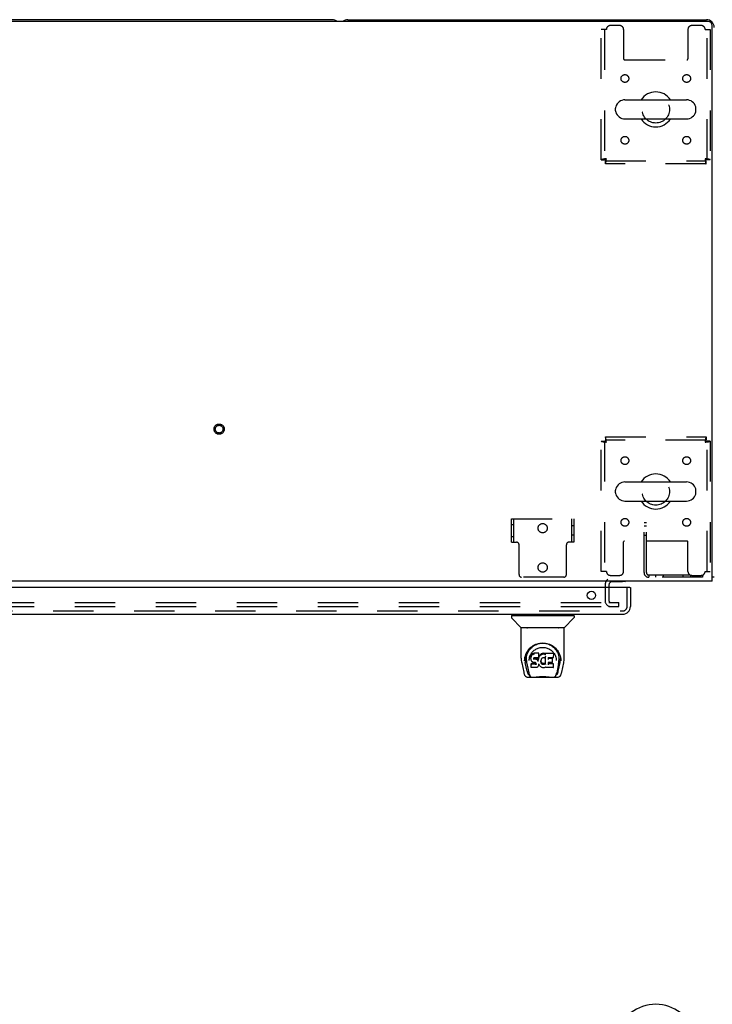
# Model space of a CAD drawing. Header units: inches. Extents: x 0 to 236, y 0 to 153.
# Tile 92 of 95: x 149 to 171, y 98 to 130. Entities that reach past the tile are written whole.
import ezdxf

# ---------------------------------------------------------------- set-up
doc = ezdxf.new("R2010")
doc.units = ezdxf.units.IN
doc.header["$LTSCALE"] = 12.986111
doc.header["$MEASUREMENT"] = 0
doc.linetypes.add('HIDDEN', pattern=[0.2, 0.1, -0.1])
doc.layers.get('0').update_dxf_attribs({"linetype": 'CONTINUOUS'})
doc.layers.add('DEFAULT_2', color=8, linetype='HIDDEN')
doc.layers.add('MAIN_DOOR_ASSEMBLY', color=7, linetype='CONTINUOUS')

msp = doc.modelspace()

# ---------------------------------------------------------------- linework, layer by layer
at = {"color": 7, "linetype": 'Continuous'}
for p, q in [((170.926, 129.473), (53.238, 129.473)), ((158.863, 129.535), (112.363, 129.535)), ((159.363, 129.535), (170.863, 129.535)), ((171.051, 111.535), (171.051, 129.348)), ((168.251, 126.966), (170.226, 126.966)), ((167.951, 126.617), (167.951, 126.704)), ((170.526, 126.617), (170.526, 126.704)), ((168.251, 126.354), (170.226, 126.354)), ((168.251, 114.716), (170.226, 114.716)), ((167.951, 114.367), (167.951, 114.454)), ((170.526, 114.367), (170.526, 114.454)), ((168.251, 114.104), (170.226, 114.104)), ((171.051, 111.535), (53.176, 111.535)), ((171.113, 111.66), (171.051, 111.66)), ((167.738, 111.41), (167.738, 111.331))]:
    msp.add_line(p, q, dxfattribs=at)
for centre, radius, start, end in [((158.863, 129.285), 0.25, 48.596, 90), ((159.363, 129.285), 0.25, 90, 131.404), ((170.863, 129.285), 0.25, 0, 90), ((170.926, 129.348), 0.125, 0, 90), ((169.238, 126.66), 0.562, 32.956, 147.044), ((168.251, 126.66), 0.306, 90, 164.3697), ((170.226, 126.66), 0.306, 15.6303, 90), ((168.095, 126.704), 0.144, 164.3697, 180), ((168.095, 126.617), 0.144, 180, 195.6303), ((168.251, 126.66), 0.306, 195.6303, 270), ((170.226, 126.66), 0.306, 270, 344.3697), ((170.382, 126.704), 0.144, 0, 15.6303), ((170.382, 126.617), 0.144, 344.3697, 360), ((169.238, 126.66), 0.562, 212.9567, 327.0433), ((169.238, 114.41), 0.562, 32.956, 147.044), ((168.251, 114.41), 0.306, 90, 164.3697), ((170.226, 114.41), 0.306, 15.6303, 90), ((168.095, 114.454), 0.144, 164.3697, 180), ((168.095, 114.367), 0.144, 180, 195.6303), ((168.251, 114.41), 0.306, 195.6303, 270), ((170.226, 114.41), 0.306, 270, 344.3697), ((170.382, 114.454), 0.144, 0, 15.6303), ((170.382, 114.367), 0.144, 344.3697, 360), ((169.238, 114.41), 0.562, 212.9567, 327.0433), ((167.863, 111.41), 0.125, 90, 180), ((169.238, 96.685), 1.288, 299.5053, 240.4947)]:
    msp.add_arc(centre, radius, start, end, dxfattribs=at)
at = {"layer": 'DEFAULT_2', "color": 8, "linetype": 'HIDDEN'}
for p, q in [((167.655, 129.223), (167.488, 129.223)), ((167.488, 125.044), (167.488, 129.223)), ((167.592, 129.223), (167.592, 125.044)), ((168.082, 129.348), (167.78, 129.348)), ((168.207, 129.223), (168.207, 128.278)), ((170.27, 129.223), (170.27, 128.278)), ((170.696, 129.348), (170.395, 129.348)), ((170.821, 129.223), (170.988, 129.223)), ((170.884, 125.044), (170.884, 129.223)), ((170.988, 129.223), (170.988, 125.044)), ((168.237, 128.248), (170.24, 128.248)), ((167.488, 125.044), (167.592, 125.044)), ((167.622, 125.014), (170.854, 125.014)), ((167.622, 124.91), (167.622, 125.014)), ((170.854, 124.91), (170.854, 125.014)), ((170.988, 125.044), (170.884, 125.044)), ((170.854, 124.91), (167.622, 124.91)), ((167.622, 116.16), (170.854, 116.16)), ((167.622, 116.16), (167.622, 116.056)), ((170.854, 116.16), (170.854, 116.056)), ((167.488, 116.026), (167.592, 116.026)), ((167.488, 111.848), (167.488, 116.026)), ((167.592, 116.026), (167.592, 111.848)), ((170.854, 116.056), (167.622, 116.056)), ((170.988, 116.026), (170.884, 116.026)), ((170.884, 111.848), (170.884, 116.026)), ((170.988, 116.026), (170.988, 111.848)), ((164.613, 113.535), (166.613, 113.535)), ((164.613, 112.785), (164.613, 113.535)), ((164.613, 113.348), (164.691, 113.348)), ((164.691, 112.785), (164.691, 113.535)), ((166.535, 113.535), (166.535, 112.785)), ((166.613, 113.535), (166.613, 112.785)), ((168.938, 113.41), (168.863, 113.41)), ((168.863, 111.81), (168.863, 113.41)), ((168.938, 111.81), (168.938, 113.41)), ((166.613, 113.308), (166.535, 113.308)), ((166.613, 113.012), (166.535, 113.012)), ((168.863, 113.308), (168.938, 113.308)), ((168.863, 113.012), (168.938, 113.012)), ((164.613, 112.973), (164.691, 112.973)), ((164.613, 112.785), (164.774, 112.785)), ((164.854, 111.745), (164.854, 112.705)), ((166.372, 111.745), (166.372, 112.705)), ((166.613, 112.785), (166.452, 112.785)), ((168.207, 111.848), (168.207, 112.793)), ((170.24, 112.823), (168.237, 112.823)), ((170.27, 111.848), (170.27, 112.793)), ((167.655, 111.848), (167.488, 111.848)), ((169.013, 111.735), (170.738, 111.735)), ((169.013, 111.735), (169.013, 111.66)), ((169.238, 111.66), (169.238, 111.735)), ((169.488, 111.66), (169.488, 111.735)), ((170.113, 111.66), (170.113, 111.735)), ((170.363, 111.66), (170.363, 111.735)), ((170.738, 111.735), (170.738, 111.66)), ((170.821, 111.848), (170.988, 111.848)), ((166.292, 111.665), (164.934, 111.665)), ((167.78, 111.723), (168.082, 111.723)), ((170.738, 111.66), (169.013, 111.66)), ((170.395, 111.723), (170.696, 111.723)), ((167.613, 111.41), (167.613, 110.91)), ((167.738, 111.331), (167.738, 110.91)), ((132.426, 110.848), (167.707, 110.848)), ((167.735, 110.848), (168.051, 110.848)), ((168.051, 110.723), (168.051, 110.848)), ((132.426, 110.723), (167.707, 110.723)), ((167.735, 110.723), (168.051, 110.723))]:
    msp.add_line(p, q, dxfattribs=at)
for points in [[(167.655, 125.077), (167.637, 125.075), (167.618, 125.073), (167.6, 125.07), (167.583, 125.068), (167.566, 125.066), (167.551, 125.063), (167.537, 125.061), (167.525, 125.059), (167.514, 125.056), (167.505, 125.054), (167.498, 125.052), (167.493, 125.049), (167.489, 125.047), (167.488, 125.044)], [(167.655, 125.077), (167.648, 125.075), (167.641, 125.073), (167.635, 125.07), (167.628, 125.068), (167.622, 125.066), (167.616, 125.063), (167.611, 125.061), (167.606, 125.059), (167.602, 125.056), (167.599, 125.054), (167.596, 125.052), (167.594, 125.049), (167.593, 125.047), (167.592, 125.044)], [(167.622, 125.014), (167.625, 125.015), (167.627, 125.016), (167.629, 125.018), (167.632, 125.021), (167.634, 125.024), (167.636, 125.028), (167.639, 125.033), (167.641, 125.038), (167.644, 125.044), (167.646, 125.05), (167.648, 125.057), (167.651, 125.063), (167.653, 125.07), (167.655, 125.077)], [(167.622, 124.91), (167.625, 124.912), (167.627, 124.915), (167.629, 124.92), (167.632, 124.927), (167.634, 124.936), (167.636, 124.947), (167.639, 124.959), (167.641, 124.973), (167.644, 124.989), (167.646, 125.005), (167.648, 125.022), (167.651, 125.04), (167.653, 125.059), (167.655, 125.077)], [(170.988, 125.044), (170.987, 125.047), (170.984, 125.049), (170.979, 125.052), (170.972, 125.054), (170.963, 125.056), (170.952, 125.059), (170.939, 125.061), (170.925, 125.063), (170.91, 125.066), (170.894, 125.068), (170.876, 125.07), (170.858, 125.073), (170.84, 125.075), (170.821, 125.077)], [(170.821, 125.077), (170.824, 125.07), (170.826, 125.063), (170.828, 125.057), (170.831, 125.05), (170.833, 125.044), (170.835, 125.038), (170.838, 125.033), (170.84, 125.028), (170.843, 125.024), (170.845, 125.021), (170.847, 125.018), (170.85, 125.016), (170.852, 125.015), (170.854, 125.014)], [(170.884, 125.044), (170.884, 125.047), (170.883, 125.049), (170.881, 125.052), (170.878, 125.054), (170.875, 125.056), (170.871, 125.059), (170.866, 125.061), (170.861, 125.063), (170.855, 125.066), (170.849, 125.068), (170.842, 125.07), (170.835, 125.073), (170.828, 125.075), (170.821, 125.077)], [(170.821, 125.077), (170.824, 125.059), (170.826, 125.04), (170.828, 125.022), (170.831, 125.005), (170.833, 124.989), (170.835, 124.973), (170.838, 124.959), (170.84, 124.947), (170.843, 124.936), (170.845, 124.927), (170.847, 124.92), (170.85, 124.915), (170.852, 124.912), (170.854, 124.91)], [(167.655, 115.993), (167.653, 116.012), (167.651, 116.031), (167.648, 116.049), (167.646, 116.066), (167.644, 116.082), (167.641, 116.098), (167.639, 116.112), (167.636, 116.124), (167.634, 116.135), (167.632, 116.144), (167.629, 116.151), (167.627, 116.156), (167.625, 116.159), (167.622, 116.16)], [(170.854, 116.16), (170.852, 116.159), (170.85, 116.156), (170.847, 116.151), (170.845, 116.144), (170.843, 116.135), (170.84, 116.124), (170.838, 116.112), (170.835, 116.098), (170.833, 116.082), (170.831, 116.066), (170.828, 116.049), (170.826, 116.031), (170.824, 116.012), (170.821, 115.993)], [(167.488, 116.026), (167.489, 116.024), (167.493, 116.022), (167.498, 116.019), (167.505, 116.017), (167.514, 116.015), (167.525, 116.012), (167.537, 116.01), (167.551, 116.008), (167.566, 116.005), (167.583, 116.003), (167.6, 116.001), (167.618, 115.998), (167.637, 115.996), (167.655, 115.993)], [(167.592, 116.026), (167.593, 116.024), (167.594, 116.022), (167.596, 116.019), (167.599, 116.017), (167.602, 116.015), (167.606, 116.012), (167.611, 116.01), (167.616, 116.008), (167.622, 116.005), (167.628, 116.003), (167.635, 116.001), (167.641, 115.998), (167.648, 115.996), (167.655, 115.993)], [(167.655, 115.993), (167.653, 116.001), (167.651, 116.008), (167.648, 116.014), (167.646, 116.021), (167.644, 116.027), (167.641, 116.033), (167.639, 116.038), (167.636, 116.043), (167.634, 116.047), (167.632, 116.05), (167.629, 116.053), (167.627, 116.055), (167.625, 116.056), (167.622, 116.056)], [(170.854, 116.056), (170.852, 116.056), (170.85, 116.055), (170.847, 116.053), (170.845, 116.05), (170.843, 116.047), (170.84, 116.043), (170.838, 116.038), (170.835, 116.033), (170.833, 116.027), (170.831, 116.021), (170.828, 116.014), (170.826, 116.008), (170.824, 116.001), (170.821, 115.993)], [(170.821, 115.993), (170.84, 115.996), (170.858, 115.998), (170.876, 116.001), (170.894, 116.003), (170.91, 116.005), (170.925, 116.008), (170.939, 116.01), (170.952, 116.012), (170.963, 116.015), (170.972, 116.017), (170.979, 116.019), (170.984, 116.022), (170.987, 116.024), (170.988, 116.026)], [(170.821, 115.993), (170.828, 115.996), (170.835, 115.998), (170.842, 116.001), (170.849, 116.003), (170.855, 116.005), (170.861, 116.008), (170.866, 116.01), (170.871, 116.012), (170.875, 116.015), (170.878, 116.017), (170.881, 116.019), (170.883, 116.022), (170.884, 116.024), (170.884, 116.026)]]:
    msp.add_lwpolyline(points, dxfattribs=at)
for centre, radius in [((168.249, 127.65), 0.125), ((170.228, 127.65), 0.125), ((169.238, 126.66), 0.438), ((168.249, 125.671), 0.125), ((170.228, 125.671), 0.125), ((155.238, 116.41), 0.164), ((155.238, 116.41), 0.124), ((168.249, 115.4), 0.125), ((170.228, 115.4), 0.125), ((169.238, 114.41), 0.438), ((165.613, 113.235), 0.148), ((168.249, 113.421), 0.125), ((170.228, 113.421), 0.125), ((165.613, 111.975), 0.148)]:
    msp.add_circle(centre, radius, dxfattribs=at)
for centre, radius, start, end in [((167.78, 129.223), 0.125, 90, 180), ((168.082, 129.223), 0.125, 0, 90), ((170.395, 129.223), 0.125, 90, 180), ((170.696, 129.223), 0.125, 0, 90), ((168.237, 128.278), 0.03, 180, 270), ((170.24, 128.278), 0.03, 270, 360), ((164.774, 112.705), 0.08, 0, 90), ((166.452, 112.705), 0.08, 90, 180), ((168.237, 112.793), 0.03, 90, 180), ((170.24, 112.793), 0.03, 0, 90), ((164.934, 111.745), 0.08, 180, 270), ((166.292, 111.745), 0.08, 270, 360), ((167.78, 111.848), 0.125, 180, 270), ((168.082, 111.848), 0.125, 270, 360), ((169.013, 111.81), 0.15, 180, 270), ((169.013, 111.81), 0.075, 180, 270), ((170.395, 111.848), 0.125, 180, 270), ((170.696, 111.848), 0.125, 270, 360), ((167.863, 111.41), 0.25, 130.7609, 180), ((167.801, 110.91), 0.188, 180, 270), ((167.801, 110.91), 0.0625, 180, 270)]:
    msp.add_arc(centre, radius, start, end, dxfattribs=at)
at = {"layer": 'MAIN_DOOR_ASSEMBLY', "color": 7, "linetype": 'Continuous'}
for p, q in [((167.832, 111.531), (168.175, 111.531)), ((168.171, 111.535), (168.263, 111.528)), ((168.175, 111.531), (168.181, 111.532)), ((168.264, 111.535), (168.263, 111.528)), ((168.406, 111.331), (168.426, 111.331)), ((164.668, 110.438), (164.668, 110.477)), ((166.558, 110.438), (166.558, 110.477)), ((164.609, 110.43), (164.609, 110.376)), ((164.617, 110.438), (166.609, 110.438)), ((164.916, 110.053), (164.621, 110.348)), ((166.311, 110.053), (166.606, 110.348)), ((166.617, 110.43), (166.617, 110.376)), ((164.924, 109.065), (164.924, 110.029)), ((166.294, 110.037), (164.932, 110.037)), ((166.29, 110.044), (164.937, 110.044)), ((164.998, 110.044), (164.996, 110.04)), ((164.996, 110.04), (164.996, 110.041)), ((166.23, 110.04), (166.228, 110.044)), ((166.23, 110.041), (166.23, 110.04)), ((166.302, 109.065), (166.302, 110.029)), ((165.181, 109.32), (165.206, 109.354)), ((165.311, 109.217), (165.288, 109.206)), ((165.337, 109.225), (165.311, 109.217)), ((165.312, 109.18), (165.311, 109.217)), ((165.49, 109.225), (165.337, 109.225)), ((165.337, 109.189), (165.337, 109.225)), ((165.491, 109.171), (165.49, 109.225)), ((165.49, 109.19), (165.49, 109.225)), ((165.591, 109.216), (165.569, 109.206)), ((165.615, 109.222), (165.591, 109.216)), ((165.591, 109.179), (165.591, 109.216)), ((165.638, 109.224), (165.615, 109.222)), ((165.615, 109.185), (165.615, 109.222)), ((165.638, 109.224), (165.662, 109.223)), ((165.638, 109.187), (165.638, 109.224)), ((165.675, 109.221), (165.662, 109.223)), ((165.662, 109.187), (165.662, 109.223)), ((165.688, 109.217), (165.675, 109.221)), ((165.675, 109.185), (165.675, 109.221)), ((165.7, 109.209), (165.688, 109.217)), ((165.688, 109.18), (165.688, 109.217)), ((165.949, 109.223), (165.7, 109.223)), ((165.701, 109.174), (165.7, 109.223)), ((165.964, 109.237), (165.981, 109.213)), ((164.939, 108.922), (165.005, 108.616)), ((165.032, 108.981), (165.035, 109.038)), ((165.032, 108.981), (165.032, 108.981)), ((165.035, 109.038), (165.044, 109.092)), ((165.045, 109.098), (165.045, 109.044)), ((165.113, 108.648), (165.056, 108.925)), ((165.093, 108.991), (165.094, 108.965)), ((165.103, 108.901), (165.165, 108.597)), ((165.178, 108.994), (165.178, 108.994)), ((165.238, 109.118), (165.236, 109.093)), ((165.237, 109.059), (165.236, 109.093)), ((165.238, 109.034), (165.237, 109.058)), ((165.237, 109.058), (165.237, 109.058)), ((165.243, 109.143), (165.238, 109.118)), ((165.238, 109.083), (165.238, 109.118)), ((165.243, 109.009), (165.238, 109.034)), ((165.238, 109.034), (165.238, 109.033)), ((165.253, 109.167), (165.243, 109.143)), ((165.243, 109.108), (165.243, 109.143)), ((165.252, 108.985), (165.243, 109.009)), ((165.243, 109.009), (165.243, 109.009)), ((165.266, 108.964), (165.252, 108.985)), ((165.252, 108.985), (165.252, 108.985)), ((165.267, 109.189), (165.253, 109.167)), ((165.253, 109.132), (165.253, 109.167)), ((165.284, 108.946), (165.266, 108.964)), ((165.266, 108.964), (165.266, 108.964)), ((165.277, 109.199), (165.267, 109.189)), ((165.268, 109.153), (165.267, 109.189)), ((165.288, 109.206), (165.277, 109.199)), ((165.278, 109.163), (165.277, 109.199)), ((165.305, 108.932), (165.284, 108.946)), ((165.284, 108.946), (165.284, 108.946)), ((165.289, 109.17), (165.288, 109.206)), ((165.317, 108.927), (165.305, 108.932)), ((165.305, 108.932), (165.305, 108.932)), ((165.33, 108.925), (165.317, 108.927)), ((165.327, 109.061), (165.326, 109.047)), ((165.326, 109.041), (165.327, 109.059)), ((165.329, 109.074), (165.327, 109.061)), ((165.331, 109.067), (165.328, 109.071)), ((165.328, 109.035), (165.328, 109.071)), ((165.331, 109.078), (165.329, 109.074)), ((165.333, 109.08), (165.33, 109.077)), ((165.378, 108.925), (165.33, 108.925)), ((165.335, 109.064), (165.331, 109.067)), ((165.331, 109.031), (165.331, 109.067)), ((165.345, 109.083), (165.333, 109.08)), ((165.346, 109.061), (165.335, 109.064)), ((165.335, 109.028), (165.335, 109.064)), ((165.337, 109.188), (165.338, 109.187)), ((165.358, 109.084), (165.345, 109.083)), ((165.369, 109.062), (165.346, 109.061)), ((165.346, 109.024), (165.346, 109.061)), ((165.346, 109.023), (165.346, 109.024)), ((165.358, 109.085), (165.358, 109.084)), ((165.471, 109.084), (165.358, 109.084)), ((165.394, 109.06), (165.369, 109.062)), ((165.369, 109.025), (165.369, 109.062)), ((165.369, 109.023), (165.369, 109.025)), ((165.387, 108.894), (165.373, 108.893)), ((165.385, 108.924), (165.378, 108.925)), ((165.378, 108.925), (165.378, 108.925)), ((165.39, 108.922), (165.385, 108.924)), ((165.391, 108.897), (165.387, 108.894)), ((165.387, 108.857), (165.387, 108.894)), ((165.394, 108.919), (165.39, 108.922)), ((165.396, 108.901), (165.391, 108.897)), ((165.391, 108.86), (165.391, 108.897)), ((165.419, 109.055), (165.394, 109.06)), ((165.394, 109.023), (165.394, 109.06)), ((165.394, 109.022), (165.394, 109.023)), ((165.398, 108.914), (165.394, 108.919)), ((165.401, 108.909), (165.396, 108.901)), ((165.396, 108.865), (165.396, 108.901)), ((165.404, 108.902), (165.398, 108.914)), ((165.407, 108.889), (165.404, 108.902)), ((165.404, 108.877), (165.404, 108.902)), ((165.432, 109.049), (165.419, 109.055)), ((165.419, 109.018), (165.419, 109.055)), ((165.443, 109.041), (165.432, 109.049)), ((165.432, 109.012), (165.432, 109.049)), ((165.461, 109.023), (165.443, 109.041)), ((165.443, 109.005), (165.443, 109.041)), ((165.47, 109.008), (165.461, 109.023)), ((165.461, 108.987), (165.461, 109.023)), ((165.474, 109.051), (165.47, 109.008)), ((165.471, 108.972), (165.47, 109.008)), ((165.483, 109.085), (165.471, 109.084)), ((165.471, 109.084), (165.471, 109.085)), ((165.472, 108.965), (165.472, 108.966)), ((165.478, 109.073), (165.474, 109.051)), ((165.475, 109.016), (165.474, 109.051)), ((165.481, 109.085), (165.478, 109.073)), ((165.478, 109.039), (165.478, 109.073)), ((165.488, 109.098), (165.484, 109.086)), ((165.484, 109.061), (165.484, 109.087)), ((165.489, 109.112), (165.488, 109.098)), ((165.488, 109.098), (165.488, 109.098)), ((165.491, 109.136), (165.489, 109.112)), ((165.492, 109.118), (165.489, 109.109)), ((165.489, 109.112), (165.489, 109.112)), ((165.491, 109.136), (165.491, 109.171)), ((165.504, 109.138), (165.492, 109.118)), ((165.493, 109.082), (165.492, 109.118)), ((165.517, 109.158), (165.504, 109.138)), ((165.504, 109.103), (165.504, 109.138)), ((165.532, 109.175), (165.517, 109.158)), ((165.517, 109.122), (165.517, 109.158)), ((165.549, 109.192), (165.532, 109.175)), ((165.532, 109.14), (165.532, 109.175)), ((165.569, 109.206), (165.549, 109.192)), ((165.55, 109.156), (165.549, 109.192)), ((165.556, 108.986), (165.555, 108.96)), ((165.56, 109.012), (165.556, 108.986)), ((165.557, 108.982), (165.556, 108.986)), ((165.556, 108.947), (165.557, 108.982)), ((165.559, 108.97), (165.557, 108.982)), ((165.569, 108.946), (165.559, 108.97)), ((165.559, 108.935), (165.559, 108.97)), ((165.563, 109.023), (165.56, 109.011)), ((165.569, 109.034), (165.563, 109.023)), ((165.568, 108.911), (165.569, 108.946)), ((165.569, 109.17), (165.569, 109.206)), ((165.583, 109.056), (165.569, 109.033)), ((165.581, 108.924), (165.569, 108.946)), ((165.58, 108.888), (165.581, 108.924)), ((165.589, 108.914), (165.581, 108.924)), ((165.59, 109.065), (165.583, 109.056)), ((165.588, 108.878), (165.589, 108.914)), ((165.598, 108.906), (165.589, 108.914)), ((165.599, 109.071), (165.59, 109.064)), ((165.608, 108.899), (165.598, 108.906)), ((165.598, 108.87), (165.598, 108.906)), ((165.622, 109.08), (165.599, 109.071)), ((165.62, 108.895), (165.608, 108.899)), ((165.608, 108.863), (165.608, 108.899)), ((165.619, 108.858), (165.62, 108.895)), ((165.632, 108.892), (165.62, 108.895)), ((165.633, 109.083), (165.622, 109.08)), ((165.644, 109.083), (165.633, 109.083)), ((165.639, 109.186), (165.638, 109.187)), ((165.656, 109.08), (165.644, 109.083)), ((165.667, 109.076), (165.656, 109.08)), ((165.668, 108.898), (165.656, 108.894)), ((165.662, 109.185), (165.662, 109.187)), ((165.679, 108.903), (165.668, 108.898)), ((165.668, 108.861), (165.668, 108.898)), ((165.69, 108.91), (165.679, 108.903)), ((165.68, 108.866), (165.679, 108.903)), ((165.702, 109.123), (165.686, 109.083)), ((165.69, 108.874), (165.69, 108.91)), ((165.703, 109.127), (165.702, 109.126)), ((165.702, 109.126), (165.702, 109.125)), ((165.702, 109.125), (165.702, 109.125)), ((165.702, 109.125), (165.702, 109.125)), ((165.702, 109.125), (165.702, 109.124)), ((165.702, 109.124), (165.702, 109.124)), ((165.702, 109.124), (165.702, 109.124)), ((165.706, 108.871), (165.702, 109.123)), ((165.704, 109.131), (165.703, 109.13)), ((165.703, 109.13), (165.703, 109.128)), ((165.703, 109.128), (165.703, 109.127)), ((165.918, 108.929), (165.789, 108.929)), ((165.79, 108.929), (165.789, 108.854)), ((165.792, 109.084), (165.79, 109.026)), ((165.949, 109.084), (165.791, 109.084)), ((165.918, 109.061), (165.791, 109.061)), ((165.929, 108.94), (165.931, 109.047)), ((165.963, 109.098), (165.965, 109.207)), ((166.047, 109.025), (166.049, 108.994)), ((166.049, 108.994), (166.049, 108.994)), ((166.123, 108.898), (166.062, 108.597)), ((166.114, 108.648), (166.17, 108.925)), ((166.17, 109.143), (166.183, 109.092)), ((166.181, 109.098), (166.182, 109.044)), ((166.195, 108.981), (166.195, 108.981)), ((166.222, 108.616), (166.287, 108.922)), ((165.251, 108.892), (165.243, 108.884)), ((165.245, 108.771), (165.243, 108.884)), ((165.252, 108.764), (165.245, 108.771)), ((165.312, 108.893), (165.251, 108.892)), ((165.251, 108.856), (165.251, 108.892)), ((165.398, 108.764), (165.252, 108.764)), ((165.252, 108.764), (165.252, 108.764)), ((165.373, 108.893), (165.312, 108.893)), ((165.312, 108.856), (165.312, 108.893)), ((165.312, 108.856), (165.312, 108.855)), ((165.373, 108.856), (165.373, 108.893)), ((165.373, 108.856), (165.373, 108.855)), ((165.41, 108.765), (165.398, 108.764)), ((165.406, 108.883), (165.406, 108.893)), ((165.422, 108.77), (165.41, 108.765)), ((165.443, 108.784), (165.422, 108.77)), ((165.422, 108.77), (165.422, 108.77)), ((165.461, 108.801), (165.443, 108.784)), ((165.443, 108.784), (165.443, 108.784)), ((165.468, 108.812), (165.461, 108.801)), ((165.461, 108.801), (165.461, 108.801)), ((165.474, 108.823), (165.468, 108.812)), ((165.468, 108.812), (165.468, 108.812)), ((165.483, 108.845), (165.474, 108.823)), ((165.474, 108.823), (165.474, 108.823)), ((165.49, 108.869), (165.483, 108.845)), ((165.483, 108.846), (165.483, 108.845)), ((165.49, 108.881), (165.489, 108.881)), ((165.49, 108.88), (165.49, 108.881)), ((165.49, 108.879), (165.49, 108.88)), ((165.49, 108.88), (165.49, 108.88)), ((165.49, 108.879), (165.49, 108.879)), ((165.491, 108.877), (165.49, 108.869)), ((165.49, 108.869), (165.49, 108.869)), ((165.511, 108.842), (165.491, 108.877)), ((165.511, 108.842), (165.511, 108.841)), ((165.524, 108.823), (165.511, 108.841)), ((165.539, 108.806), (165.524, 108.823)), ((165.524, 108.823), (165.524, 108.823)), ((165.556, 108.791), (165.539, 108.806)), ((165.539, 108.806), (165.539, 108.806)), ((165.574, 108.777), (165.556, 108.791)), ((165.556, 108.791), (165.556, 108.791)), ((165.585, 108.772), (165.574, 108.777)), ((165.574, 108.777), (165.574, 108.777)), ((165.596, 108.768), (165.585, 108.772)), ((165.585, 108.772), (165.585, 108.772)), ((165.618, 108.762), (165.596, 108.768)), ((165.641, 108.76), (165.618, 108.762)), ((165.631, 108.854), (165.632, 108.856)), ((165.632, 108.892), (165.644, 108.892)), ((165.632, 108.856), (165.632, 108.892)), ((165.664, 108.763), (165.641, 108.76)), ((165.641, 108.76), (165.641, 108.76)), ((165.656, 108.894), (165.644, 108.892)), ((165.644, 108.855), (165.644, 108.892)), ((165.644, 108.854), (165.644, 108.855)), ((165.656, 108.857), (165.656, 108.894)), ((165.686, 108.77), (165.664, 108.763)), ((165.705, 108.781), (165.686, 108.77)), ((165.686, 108.77), (165.686, 108.77)), ((165.71, 108.781), (165.704, 108.781)), ((165.708, 108.863), (165.708, 108.864)), ((165.71, 108.772), (165.71, 108.781)), ((165.949, 108.764), (165.718, 108.764)), ((165.949, 108.889), (165.789, 108.889)), ((165.958, 108.772), (165.96, 108.879)), ((165.129, 108.462), (166.098, 108.462)), ((165.172, 108.54), (165.179, 108.54)), ((165.179, 108.54), (165.181, 108.532)), ((165.183, 108.529), (165.181, 108.532)), ((166.044, 108.529), (166.045, 108.532)), ((166.045, 108.532), (166.048, 108.54)), ((166.048, 108.54), (166.055, 108.54))]:
    msp.add_line(p, q, dxfattribs=at)
at = {"layer": 'MAIN_DOOR_ASSEMBLY', "color": 3, "linetype": 'Continuous'}
for p, q in [((168.406, 111.331), (131.508, 111.331)), ((168.426, 111.331), (168.426, 110.724)), ((131.735, 110.477), (168.179, 110.477))]:
    msp.add_line(p, q, dxfattribs=at)
at = {"layer": 'MAIN_DOOR_ASSEMBLY', "color": 8, "linetype": 'HIDDEN'}
for p, q in [((168.322, 110.724), (168.322, 111.331)), ((131.735, 110.581), (168.179, 110.581))]:
    msp.add_line(p, q, dxfattribs=at)
at = {"layer": 'MAIN_DOOR_ASSEMBLY', "color": 7, "linetype": 'Continuous'}
for points in [[(168.181, 111.532), (168.187, 111.532), (168.194, 111.532), (168.2, 111.533)], [(164.995, 110.039), (164.995, 110.038), (164.994, 110.038), (164.994, 110.037), (164.994, 110.037), (164.994, 110.037)], [(164.996, 110.041), (164.996, 110.04), (164.995, 110.039)], [(166.231, 110.039), (166.231, 110.04), (166.23, 110.041)], [(166.232, 110.037), (166.233, 110.037), (166.233, 110.037), (166.232, 110.038), (166.232, 110.038), (166.231, 110.039)], [(165.044, 109.092), (165.057, 109.143), (165.074, 109.191), (165.094, 109.236), (165.117, 109.277), (165.143, 109.316), (165.171, 109.351), (165.201, 109.385), (165.235, 109.416), (165.271, 109.444), (165.31, 109.47), (165.35, 109.493), (165.393, 109.512), (165.437, 109.528), (165.481, 109.54), (165.525, 109.549), (165.569, 109.554), (165.614, 109.556), (165.658, 109.554), (165.702, 109.549), (165.746, 109.54), (165.79, 109.528), (165.834, 109.512), (165.876, 109.493), (165.917, 109.47), (165.956, 109.444), (165.992, 109.416), (166.025, 109.384), (166.056, 109.351), (166.084, 109.316), (166.11, 109.277), (166.133, 109.236), (166.153, 109.191), (166.17, 109.143)], [(165.449, 109.523), (165.482, 109.533), (165.514, 109.54), (165.547, 109.545), (165.58, 109.549), (165.612, 109.55), (165.645, 109.549), (165.677, 109.546), (165.71, 109.541), (165.742, 109.534)], [(165.742, 109.534), (165.775, 109.524), (165.807, 109.512), (165.839, 109.498)], [(165.093, 108.991), (165.091, 109.015), (165.092, 109.062), (165.098, 109.108), (165.107, 109.155), (165.12, 109.2), (165.138, 109.242), (165.158, 109.283), (165.181, 109.32)], [(165.206, 109.354), (165.233, 109.385), (165.261, 109.413)], [(165.216, 109.159), (165.23, 109.186), (165.245, 109.212)], [(165.245, 109.212), (165.262, 109.237), (165.28, 109.26), (165.3, 109.282), (165.321, 109.302), (165.343, 109.321), (165.367, 109.339), (165.392, 109.355), (165.419, 109.369), (165.445, 109.381), (165.473, 109.392), (165.501, 109.4), (165.529, 109.407), (165.557, 109.411), (165.585, 109.414), (165.613, 109.415), (165.641, 109.414), (165.669, 109.411), (165.697, 109.407), (165.725, 109.4), (165.753, 109.392), (165.781, 109.382), (165.808, 109.369), (165.834, 109.355), (165.859, 109.339), (165.883, 109.321), (165.906, 109.302), (165.927, 109.282), (165.946, 109.26), (165.964, 109.237)], [(165.261, 109.413), (165.291, 109.438), (165.321, 109.46), (165.353, 109.48)], [(165.353, 109.48), (165.385, 109.497), (165.417, 109.511), (165.449, 109.523)], [(165.839, 109.498), (165.871, 109.482), (165.902, 109.463), (165.932, 109.441), (165.962, 109.416), (165.991, 109.388), (166.018, 109.358), (166.044, 109.323), (166.067, 109.286), (166.088, 109.245), (166.105, 109.202), (166.119, 109.157), (166.129, 109.111), (166.134, 109.064)], [(165.981, 109.213), (165.997, 109.187), (166.01, 109.159)], [(164.924, 109.065), (164.925, 109.032), (164.928, 108.992), (164.934, 108.952), (164.939, 108.922)], [(165.045, 109.044), (165.046, 109.009), (165.05, 108.965), (165.056, 108.925)], [(165.094, 108.965), (165.096, 108.946), (165.099, 108.922), (165.103, 108.901)], [(165.178, 108.994), (165.18, 109.025), (165.185, 109.062)], [(165.185, 109.062), (165.194, 109.096), (165.204, 109.129), (165.216, 109.159)], [(165.237, 109.058), (165.237, 109.058), (165.237, 109.058), (165.238, 109.058), (165.238, 109.057), (165.238, 109.057), (165.239, 109.057)], [(165.238, 109.083), (165.239, 109.083), (165.239, 109.082), (165.239, 109.082), (165.24, 109.082), (165.24, 109.082), (165.24, 109.082)], [(165.238, 109.033), (165.238, 109.033), (165.238, 109.033), (165.239, 109.033), (165.239, 109.033), (165.24, 109.032), (165.24, 109.032)], [(165.243, 109.009), (165.243, 109.008), (165.243, 109.008), (165.244, 109.008), (165.244, 109.008), (165.245, 109.008)], [(165.244, 109.108), (165.244, 109.107), (165.244, 109.107), (165.244, 109.107), (165.245, 109.107), (165.245, 109.106), (165.245, 109.106)], [(165.252, 108.985), (165.252, 108.985), (165.253, 108.985), (165.253, 108.985), (165.254, 108.985)], [(165.253, 109.132), (165.253, 109.132), (165.254, 109.131), (165.254, 109.131), (165.254, 109.131), (165.255, 109.131), (165.255, 109.131)], [(165.266, 108.964), (165.266, 108.964), (165.266, 108.964), (165.267, 108.964), (165.267, 108.964), (165.268, 108.964)], [(165.268, 109.153), (165.268, 109.153), (165.268, 109.153), (165.268, 109.152), (165.269, 109.152), (165.269, 109.152), (165.269, 109.152)], [(165.278, 109.162), (165.278, 109.162), (165.278, 109.162), (165.278, 109.162), (165.278, 109.162), (165.279, 109.161), (165.279, 109.161)], [(165.284, 108.946), (165.284, 108.946), (165.284, 108.946), (165.285, 108.946), (165.285, 108.946)], [(165.289, 109.17), (165.289, 109.17), (165.289, 109.169), (165.289, 109.169), (165.289, 109.169), (165.289, 109.169), (165.29, 109.169)], [(165.305, 108.932), (165.305, 108.932), (165.306, 108.932), (165.306, 108.932)], [(165.312, 109.18), (165.312, 109.18), (165.312, 109.18), (165.312, 109.18), (165.312, 109.179), (165.312, 109.179), (165.312, 109.179)], [(165.317, 108.927), (165.318, 108.927), (165.318, 108.928), (165.318, 108.928)], [(165.324, 109.045), (165.324, 109.045), (165.325, 109.046), (165.325, 109.046), (165.326, 109.046), (165.326, 109.046), (165.326, 109.047)], [(165.324, 109.039), (165.325, 109.039), (165.325, 109.039), (165.326, 109.039), (165.326, 109.04), (165.326, 109.04), (165.326, 109.04)], [(165.325, 109.06), (165.325, 109.06), (165.326, 109.06), (165.326, 109.06), (165.327, 109.06), (165.327, 109.061), (165.327, 109.061)], [(165.326, 109.034), (165.326, 109.034), (165.327, 109.034), (165.327, 109.034), (165.327, 109.034), (165.328, 109.035), (165.328, 109.035)], [(165.327, 109.073), (165.327, 109.073), (165.328, 109.073), (165.328, 109.073), (165.329, 109.074), (165.329, 109.074)], [(165.329, 109.077), (165.33, 109.077), (165.33, 109.077), (165.33, 109.077), (165.33, 109.077)], [(165.329, 109.029), (165.33, 109.029), (165.33, 109.03), (165.33, 109.03), (165.33, 109.03), (165.33, 109.03), (165.331, 109.031)], [(165.33, 108.925), (165.33, 108.925), (165.33, 108.925), (165.331, 108.926)], [(165.332, 109.08), (165.333, 109.08), (165.333, 109.08), (165.333, 109.08), (165.333, 109.08)], [(165.334, 109.026), (165.334, 109.026), (165.334, 109.026), (165.334, 109.027), (165.334, 109.027), (165.334, 109.027), (165.334, 109.027)], [(165.344, 109.084), (165.345, 109.084), (165.345, 109.083), (165.345, 109.083)], [(165.385, 108.924), (165.385, 108.924), (165.385, 108.924), (165.385, 108.925)], [(165.39, 108.922), (165.39, 108.922), (165.39, 108.922), (165.391, 108.923)], [(165.394, 108.919), (165.395, 108.919), (165.395, 108.919), (165.395, 108.919), (165.396, 108.919)], [(165.398, 108.914), (165.399, 108.914), (165.399, 108.914), (165.399, 108.914), (165.4, 108.914)], [(165.404, 108.902), (165.405, 108.902), (165.405, 108.902), (165.405, 108.902), (165.406, 108.902), (165.406, 108.902)], [(165.419, 109.017), (165.419, 109.017), (165.419, 109.017), (165.419, 109.017), (165.419, 109.018), (165.419, 109.018), (165.419, 109.018)], [(165.431, 109.011), (165.431, 109.011), (165.431, 109.012), (165.431, 109.012), (165.431, 109.012), (165.431, 109.012), (165.432, 109.013)], [(165.441, 109.004), (165.442, 109.004), (165.442, 109.004), (165.442, 109.004), (165.442, 109.004), (165.442, 109.005), (165.443, 109.005)], [(165.459, 108.986), (165.459, 108.986), (165.46, 108.986), (165.46, 108.986), (165.46, 108.986), (165.46, 108.987), (165.461, 108.987)], [(165.472, 108.966), (165.472, 108.968), (165.471, 108.969), (165.471, 108.97), (165.471, 108.971)], [(165.477, 109.015), (165.476, 109.015), (165.476, 109.015), (165.475, 109.015), (165.475, 109.015), (165.475, 109.016), (165.475, 109.016)], [(165.48, 109.037), (165.48, 109.037), (165.48, 109.037), (165.479, 109.038), (165.479, 109.038), (165.479, 109.038), (165.478, 109.039)], [(165.483, 109.085), (165.483, 109.085), (165.483, 109.085), (165.482, 109.086), (165.482, 109.086)], [(165.484, 109.086), (165.483, 109.086), (165.483, 109.085), (165.483, 109.085)], [(165.486, 109.059), (165.486, 109.06), (165.485, 109.06), (165.485, 109.06), (165.485, 109.06), (165.485, 109.06), (165.484, 109.061)], [(165.488, 109.098), (165.488, 109.097), (165.487, 109.097), (165.487, 109.097), (165.486, 109.097), (165.486, 109.097)], [(165.489, 109.112), (165.489, 109.112), (165.489, 109.111), (165.489, 109.111), (165.488, 109.111), (165.488, 109.111), (165.487, 109.111)], [(165.489, 109.188), (165.489, 109.188), (165.489, 109.188), (165.488, 109.188), (165.488, 109.188), (165.488, 109.187), (165.488, 109.187)], [(165.491, 109.136), (165.491, 109.136), (165.49, 109.136), (165.49, 109.135), (165.49, 109.135), (165.489, 109.135), (165.489, 109.135)], [(165.495, 109.081), (165.494, 109.081), (165.494, 109.081), (165.494, 109.082), (165.493, 109.082), (165.493, 109.082), (165.493, 109.082)], [(165.506, 109.101), (165.505, 109.102), (165.505, 109.102), (165.505, 109.102), (165.504, 109.102), (165.504, 109.103), (165.504, 109.103)], [(165.519, 109.121), (165.519, 109.121), (165.518, 109.121), (165.518, 109.121), (165.518, 109.121), (165.518, 109.122), (165.517, 109.122)], [(165.534, 109.138), (165.534, 109.138), (165.533, 109.138), (165.533, 109.139), (165.533, 109.139), (165.533, 109.139), (165.532, 109.139)], [(165.551, 109.154), (165.55, 109.154), (165.55, 109.155), (165.55, 109.155), (165.55, 109.155), (165.55, 109.155), (165.549, 109.156)], [(165.555, 108.96), (165.555, 108.959), (165.555, 108.959), (165.554, 108.959), (165.554, 108.959), (165.553, 108.958), (165.553, 108.958)], [(165.556, 108.986), (165.556, 108.986), (165.556, 108.985), (165.556, 108.985), (165.555, 108.985), (165.555, 108.985), (165.554, 108.985)], [(165.556, 108.947), (165.556, 108.947), (165.556, 108.946), (165.555, 108.946), (165.555, 108.946), (165.554, 108.946), (165.554, 108.946)], [(165.559, 108.935), (165.558, 108.935), (165.558, 108.934), (165.558, 108.934), (165.558, 108.934), (165.557, 108.934), (165.557, 108.934)], [(165.56, 109.011), (165.559, 109.011), (165.559, 109.011), (165.559, 109.011), (165.558, 109.011), (165.558, 109.011)], [(165.563, 109.023), (165.563, 109.023), (165.563, 109.022), (165.562, 109.022), (165.562, 109.022), (165.561, 109.022)], [(165.568, 108.911), (165.568, 108.91), (165.568, 108.91), (165.567, 108.91), (165.567, 108.91), (165.567, 108.909), (165.566, 108.909)], [(165.569, 109.033), (165.569, 109.033), (165.568, 109.033), (165.568, 109.033), (165.567, 109.033)], [(165.57, 109.168), (165.57, 109.169), (165.57, 109.169), (165.569, 109.169), (165.569, 109.169), (165.569, 109.169), (165.569, 109.17)], [(165.583, 109.056), (165.583, 109.056), (165.582, 109.055), (165.582, 109.055), (165.582, 109.055), (165.581, 109.055)], [(165.59, 109.064), (165.59, 109.064), (165.589, 109.064), (165.589, 109.064), (165.589, 109.065)], [(165.592, 109.178), (165.592, 109.178), (165.592, 109.178), (165.592, 109.179), (165.592, 109.179), (165.592, 109.179), (165.591, 109.179)], [(165.599, 109.071), (165.599, 109.071), (165.598, 109.071), (165.598, 109.071)], [(165.615, 109.183), (165.615, 109.184), (165.615, 109.184), (165.615, 109.184), (165.615, 109.184), (165.615, 109.184), (165.615, 109.185)], [(165.622, 109.08), (165.622, 109.08), (165.622, 109.08), (165.622, 109.081)], [(165.633, 109.083), (165.633, 109.083), (165.633, 109.083), (165.633, 109.084)], [(165.644, 109.083), (165.644, 109.083), (165.644, 109.083), (165.644, 109.083)], [(165.656, 109.08), (165.656, 109.08), (165.656, 109.08), (165.656, 109.081)], [(165.667, 109.076), (165.668, 109.076), (165.67, 109.075), (165.672, 109.075), (165.674, 109.075), (165.676, 109.075), (165.678, 109.076), (165.68, 109.077), (165.682, 109.078), (165.683, 109.079), (165.685, 109.081), (165.686, 109.083), (165.686, 109.083)], [(165.668, 109.076), (165.668, 109.076), (165.668, 109.076), (165.667, 109.076)], [(165.675, 109.183), (165.675, 109.183), (165.675, 109.184), (165.675, 109.184), (165.675, 109.184), (165.675, 109.184), (165.675, 109.185)], [(165.687, 109.179), (165.687, 109.179), (165.687, 109.18), (165.687, 109.18), (165.688, 109.18), (165.688, 109.18), (165.688, 109.181)], [(165.705, 108.907), (165.705, 108.908), (165.704, 108.909), (165.703, 108.91), (165.703, 108.91), (165.702, 108.911), (165.701, 108.911), (165.7, 108.911), (165.7, 108.912), (165.699, 108.912), (165.698, 108.912), (165.697, 108.912), (165.696, 108.912)], [(165.703, 109.185), (165.702, 109.185), (165.702, 109.185), (165.702, 109.186), (165.702, 109.186), (165.701, 109.186), (165.701, 109.186)], [(165.703, 109.169), (165.703, 109.169), (165.702, 109.17), (165.702, 109.17), (165.702, 109.171), (165.701, 109.171), (165.701, 109.172)], [(165.702, 109.124), (165.702, 109.124), (165.702, 109.123)], [(165.702, 109.123), (165.702, 109.123), (165.702, 109.123), (165.702, 109.123)], [(165.788, 109.022), (165.789, 109.023), (165.789, 109.023), (165.789, 109.023), (165.789, 109.023), (165.79, 109.024), (165.79, 109.024)], [(165.788, 108.929), (165.788, 108.929), (165.789, 108.929), (165.789, 108.929), (165.789, 108.929), (165.789, 108.929), (165.789, 108.929)], [(165.79, 109.085), (165.79, 109.085), (165.79, 109.085), (165.79, 109.084), (165.791, 109.084), (165.791, 109.084), (165.791, 109.084)], [(165.918, 108.929), (165.919, 108.929), (165.921, 108.929), (165.923, 108.93), (165.924, 108.931), (165.926, 108.932), (165.927, 108.933), (165.928, 108.934), (165.929, 108.936), (165.929, 108.938), (165.929, 108.94)], [(165.949, 109.084), (165.95, 109.084), (165.952, 109.085), (165.954, 109.085), (165.956, 109.086), (165.958, 109.088), (165.96, 109.09), (165.961, 109.092), (165.962, 109.094), (165.963, 109.096), (165.963, 109.098)], [(166.01, 109.159), (166.023, 109.129), (166.033, 109.097), (166.041, 109.062), (166.047, 109.025)], [(166.123, 108.898), (166.124, 108.901), (166.124, 108.904), (166.125, 108.907), (166.125, 108.91), (166.126, 108.912), (166.126, 108.915), (166.127, 108.918), (166.127, 108.921), (166.128, 108.925), (166.128, 108.928), (166.129, 108.931), (166.129, 108.935), (166.13, 108.938), (166.13, 108.942), (166.13, 108.945), (166.131, 108.949), (166.131, 108.953), (166.132, 108.957), (166.132, 108.961), (166.132, 108.965), (166.134, 108.991)], [(166.134, 109.064), (166.135, 109.016), (166.134, 108.991)], [(166.17, 108.925), (166.177, 108.965), (166.181, 109.009), (166.182, 109.044)], [(166.183, 109.092), (166.191, 109.038), (166.195, 108.981)], [(166.287, 108.922), (166.293, 108.952), (166.298, 108.991), (166.301, 109.031), (166.302, 109.065)], [(165.005, 108.616), (165.007, 108.603), (165.012, 108.585), (165.017, 108.568), (165.022, 108.553), (165.028, 108.539), (165.034, 108.527), (165.041, 108.516), (165.048, 108.505), (165.056, 108.495), (165.065, 108.486), (165.075, 108.479), (165.087, 108.472), (165.099, 108.467), (165.112, 108.463)], [(165.113, 108.648), (165.117, 108.631), (165.121, 108.613), (165.126, 108.597), (165.132, 108.582), (165.138, 108.569), (165.144, 108.559), (165.151, 108.55), (165.158, 108.544), (165.166, 108.541), (165.172, 108.54)], [(165.165, 108.597), (165.167, 108.587), (165.17, 108.575), (165.173, 108.563), (165.176, 108.551), (165.179, 108.54)], [(165.243, 108.848), (165.244, 108.848), (165.244, 108.848), (165.244, 108.848), (165.244, 108.848), (165.245, 108.848), (165.245, 108.847)], [(165.245, 108.771), (165.245, 108.77), (165.245, 108.77), (165.246, 108.77), (165.246, 108.77)], [(165.245, 108.771), (165.245, 108.771), (165.245, 108.771)], [(165.251, 108.855), (165.251, 108.855), (165.251, 108.855), (165.251, 108.855), (165.251, 108.854), (165.251, 108.854), (165.252, 108.854)], [(165.252, 108.764), (165.252, 108.764), (165.252, 108.764), (165.252, 108.764), (165.252, 108.764), (165.252, 108.764), (165.253, 108.764)], [(165.387, 108.858), (165.387, 108.857), (165.387, 108.857), (165.387, 108.857), (165.387, 108.856), (165.387, 108.856), (165.387, 108.856)], [(165.392, 108.86), (165.392, 108.86), (165.392, 108.86), (165.392, 108.859), (165.392, 108.859), (165.392, 108.859), (165.393, 108.859)], [(165.396, 108.865), (165.396, 108.865), (165.396, 108.864), (165.397, 108.864), (165.397, 108.864), (165.397, 108.864), (165.398, 108.864)], [(165.398, 108.764), (165.398, 108.764), (165.398, 108.764), (165.398, 108.764), (165.398, 108.764), (165.398, 108.764), (165.398, 108.764)], [(165.404, 108.876), (165.405, 108.876), (165.405, 108.876), (165.405, 108.876), (165.405, 108.875), (165.406, 108.875), (165.406, 108.875)], [(165.406, 108.882), (165.406, 108.882), (165.407, 108.882), (165.407, 108.882), (165.407, 108.881), (165.408, 108.881), (165.408, 108.881)], [(165.407, 108.889), (165.407, 108.888), (165.407, 108.888), (165.407, 108.888), (165.408, 108.888), (165.408, 108.888), (165.409, 108.888)], [(165.41, 108.765), (165.41, 108.765), (165.41, 108.766), (165.41, 108.766)], [(165.422, 108.77), (165.422, 108.77), (165.422, 108.77), (165.421, 108.77)], [(165.443, 108.784), (165.443, 108.784), (165.443, 108.784), (165.442, 108.784), (165.442, 108.784)], [(165.461, 108.801), (165.461, 108.801), (165.461, 108.801), (165.46, 108.801), (165.46, 108.801), (165.459, 108.801)], [(165.468, 108.812), (165.468, 108.811), (165.468, 108.811), (165.467, 108.811), (165.466, 108.811)], [(165.474, 108.823), (165.474, 108.822), (165.473, 108.822), (165.473, 108.822), (165.472, 108.822)], [(165.483, 108.845), (165.483, 108.845), (165.483, 108.845), (165.482, 108.845), (165.482, 108.845), (165.481, 108.845)], [(165.49, 108.869), (165.49, 108.869), (165.49, 108.869), (165.489, 108.869), (165.489, 108.868), (165.489, 108.868), (165.488, 108.868)], [(165.489, 108.881), (165.489, 108.882), (165.489, 108.882)], [(165.49, 108.878), (165.49, 108.878), (165.49, 108.878), (165.49, 108.878), (165.49, 108.878), (165.49, 108.878), (165.49, 108.878), (165.49, 108.879)], [(165.491, 108.877), (165.491, 108.877), (165.491, 108.877), (165.49, 108.877), (165.49, 108.878)], [(165.511, 108.841), (165.511, 108.841), (165.511, 108.841), (165.512, 108.841), (165.512, 108.841)], [(165.524, 108.823), (165.524, 108.823), (165.524, 108.823), (165.525, 108.822), (165.525, 108.822), (165.525, 108.823)], [(165.539, 108.806), (165.539, 108.806), (165.54, 108.806), (165.54, 108.806), (165.541, 108.806)], [(165.556, 108.791), (165.556, 108.791), (165.557, 108.791), (165.557, 108.791), (165.557, 108.791)], [(165.574, 108.777), (165.574, 108.777), (165.575, 108.777), (165.575, 108.777), (165.575, 108.777)], [(165.579, 108.887), (165.579, 108.887), (165.58, 108.887), (165.58, 108.887), (165.58, 108.887), (165.58, 108.888), (165.58, 108.888)], [(165.585, 108.772), (165.585, 108.772), (165.585, 108.772), (165.586, 108.772)], [(165.587, 108.877), (165.587, 108.877), (165.588, 108.877), (165.588, 108.877), (165.588, 108.878), (165.588, 108.878), (165.588, 108.878)], [(165.596, 108.768), (165.596, 108.768), (165.596, 108.768), (165.596, 108.768)], [(165.597, 108.868), (165.597, 108.868), (165.597, 108.869), (165.597, 108.869), (165.598, 108.869), (165.598, 108.869), (165.598, 108.87)], [(165.607, 108.861), (165.607, 108.861), (165.608, 108.862), (165.608, 108.862), (165.608, 108.862), (165.608, 108.862), (165.608, 108.863)], [(165.618, 108.762), (165.618, 108.762), (165.618, 108.762), (165.618, 108.763)], [(165.619, 108.856), (165.619, 108.857), (165.619, 108.857), (165.619, 108.857), (165.619, 108.857), (165.619, 108.858), (165.619, 108.858)], [(165.657, 108.856), (165.657, 108.856), (165.657, 108.856), (165.657, 108.856), (165.657, 108.856), (165.656, 108.857), (165.656, 108.857)], [(165.663, 108.763), (165.663, 108.763), (165.664, 108.763), (165.664, 108.763)], [(165.669, 108.86), (165.669, 108.86), (165.669, 108.86), (165.669, 108.86), (165.669, 108.86), (165.669, 108.861), (165.668, 108.861)], [(165.681, 108.865), (165.681, 108.865), (165.68, 108.865), (165.68, 108.866), (165.68, 108.866), (165.68, 108.866), (165.68, 108.866)], [(165.685, 108.77), (165.685, 108.77), (165.686, 108.77), (165.686, 108.77)], [(165.704, 108.781), (165.704, 108.781), (165.704, 108.781), (165.704, 108.781), (165.704, 108.781), (165.704, 108.781), (165.704, 108.781)], [(165.708, 108.864), (165.707, 108.866), (165.707, 108.867), (165.706, 108.869)], [(165.712, 108.781), (165.711, 108.781), (165.711, 108.781), (165.711, 108.781), (165.711, 108.781), (165.71, 108.781), (165.71, 108.781)], [(165.71, 108.772), (165.71, 108.77), (165.711, 108.768), (165.712, 108.767), (165.713, 108.766), (165.714, 108.765), (165.716, 108.764), (165.717, 108.764), (165.718, 108.764)], [(165.787, 108.851), (165.787, 108.851), (165.787, 108.851), (165.788, 108.852), (165.788, 108.852), (165.788, 108.852), (165.788, 108.852)], [(165.949, 108.764), (165.95, 108.764), (165.952, 108.764), (165.953, 108.765), (165.955, 108.766), (165.956, 108.767), (165.957, 108.769), (165.958, 108.77), (165.958, 108.772)], [(166.048, 108.54), (166.051, 108.551), (166.054, 108.563), (166.057, 108.575), (166.06, 108.587), (166.062, 108.597)], [(166.055, 108.54), (166.061, 108.541), (166.068, 108.544), (166.076, 108.55), (166.083, 108.559), (166.089, 108.569), (166.095, 108.582), (166.1, 108.597), (166.106, 108.614), (166.11, 108.632), (166.114, 108.648)], [(166.114, 108.463), (166.127, 108.466), (166.139, 108.472), (166.151, 108.478), (166.161, 108.486), (166.17, 108.495), (166.179, 108.505), (166.186, 108.515), (166.192, 108.527), (166.198, 108.539), (166.204, 108.553), (166.209, 108.568), (166.214, 108.584), (166.219, 108.603), (166.222, 108.616)], [(165.112, 108.463), (165.125, 108.462), (165.129, 108.462)], [(165.219, 108.51), (165.214, 108.51), (165.209, 108.51), (165.204, 108.511), (165.199, 108.513), (165.195, 108.515), (165.191, 108.518), (165.188, 108.521), (165.185, 108.524), (165.183, 108.528), (165.183, 108.529)], [(165.183, 108.529), (165.188, 108.517), (165.195, 108.506), (165.201, 108.496), (165.208, 108.487), (165.215, 108.48), (165.223, 108.473), (165.232, 108.468), (165.241, 108.464), (165.251, 108.462), (165.258, 108.462)], [(165.343, 108.462), (165.364, 108.462), (165.387, 108.464), (165.412, 108.466), (165.438, 108.469), (165.465, 108.471), (165.493, 108.474), (165.522, 108.476), (165.552, 108.478), (165.582, 108.479), (165.613, 108.48), (165.644, 108.479), (165.674, 108.478), (165.704, 108.476), (165.733, 108.474), (165.761, 108.471), (165.788, 108.469), (165.814, 108.466), (165.839, 108.464), (165.862, 108.462), (165.884, 108.462)], [(165.343, 108.462), (165.367, 108.462), (165.395, 108.464), (165.425, 108.466), (165.455, 108.469), (165.486, 108.472), (165.517, 108.474), (165.549, 108.476), (165.581, 108.477), (165.613, 108.478), (165.645, 108.477), (165.677, 108.476), (165.709, 108.474), (165.741, 108.472), (165.771, 108.469), (165.801, 108.467), (165.831, 108.464), (165.86, 108.462), (165.884, 108.462)], [(165.969, 108.462), (165.976, 108.462), (165.986, 108.464), (165.995, 108.468), (166.004, 108.473), (166.012, 108.48), (166.019, 108.487), (166.025, 108.496), (166.032, 108.506), (166.039, 108.518), (166.044, 108.529)], [(166.008, 108.51), (166.013, 108.51), (166.018, 108.51), (166.023, 108.511), (166.027, 108.513), (166.032, 108.515), (166.035, 108.518), (166.039, 108.521), (166.042, 108.524), (166.044, 108.528), (166.044, 108.529)], [(166.098, 108.462), (166.101, 108.462), (166.114, 108.463)]]:
    msp.add_lwpolyline(points, dxfattribs=at)
at = {"layer": 'MAIN_DOOR_ASSEMBLY', "color": 3, "linetype": 'Continuous'}
msp.add_circle((167.176, 111.081), 0.133, dxfattribs=at)
msp.add_arc((168.179, 110.724), 0.246, 270, 360, dxfattribs=at)
at = {"layer": 'MAIN_DOOR_ASSEMBLY', "color": 8, "linetype": 'HIDDEN'}
msp.add_arc((168.179, 110.724), 0.142, 270, 360, dxfattribs=at)
at = {"layer": 'MAIN_DOOR_ASSEMBLY', "color": 7, "linetype": 'Continuous'}
for centre, radius, start, end in [((164.617, 110.43), 0.00787, 90, 180), ((164.649, 110.376), 0.0394, 180, 225), ((166.578, 110.376), 0.0394, 315, 360), ((166.609, 110.43), 0.00787, 0, 90), ((164.937, 110.074), 0.0295, 225, 270), ((164.932, 110.029), 0.00787, 90, 180), ((165.106, 110.056), 0.0197, 270, 323.006), ((166.121, 110.056), 0.0197, 216.994, 270), ((166.29, 110.074), 0.0295, 270, 315), ((166.294, 110.029), 0.00787, 0, 90)]:
    msp.add_arc(centre, radius, start, end, dxfattribs=at)
for centre, major_axis, ratio, start_param, end_param in [((165.949, 109.207), (0, 0.0161), 0.999848, -1.588252, 0), ((165.248, 109.119), (0.004, 0.0113), 0.082603, -3.358849, -3.237788), ((165.258, 109.14), (0.00493, 0.00872), 0.139701, -3.375731, -3.231538), ((165.275, 109.161), (0.00667, 0.00805), 0.161626, -3.329134, -3.201937), ((165.324, 109.049), (-0.00245, 0.00904), 0.086305, -3.009796, -2.851612), ((165.324, 109.041), (-0.00334, 0.00617), 0.202659, -3.013778, -2.795609), ((165.325, 109.036), (-0.0051, 0.00558), 0.236803, -3.069215, -2.893885), ((165.329, 109.031), (0.00537, -0.00361), 0.301523, 0.056707, 0.196496), ((165.454, 108.995), (-0.00628, 0.00793), 0.164287, -3.076154, -2.942496), ((165.473, 108.97), (-0.00129, 0.00383), 0.306196, 0.760017, 1.08509), ((165.488, 109.191), (-0.00006, 0.00283), 0.69468, -2.388692, -1.626091), ((165.696, 108.901), (0, 0.0108), 0.999848, 0, 0.641022), ((165.703, 109.188), (-0.00005, 0.00283), 0.694711, -4.711973, -3.921462), ((165.703, 109.173), (-0.00119, 0.00309), 0.517372, 0.955426, 1.594301), ((165.789, 109.026), (0.00005, 0.00283), 0.694711, -2.361723, -1.571213), ((165.918, 109.047), (0, 0.0133), 0.999848, -1.588252, 0), ((165.245, 108.852), (0.00133, 0.0034), 0.413699, -3.931587, -3.404362), ((165.254, 108.857), (0.00243, 0.00249), 0.565489, -3.661377, -3.398136), ((165.398, 108.865), (0.00623, 0.00529), 0.230667, 2.952001, 3.091843), ((165.408, 108.883), (0.00377, 0.00659), 0.191545, -3.454301, -3.256285), ((165.409, 108.89), (0.00243, 0.00802), 0.107328, -3.463611, -3.284363), ((165.574, 108.897), (-0.00646, 0.00915), 0.140046, -3.074302, -2.951316), ((165.708, 108.868), (-0.00163, 0.00422), 0.284259, 0.65996, 1.068541), ((165.787, 108.854), (0.00005, 0.00283), 0.694711, -2.361723, -1.571213), ((165.949, 108.879), (0, 0.0104), 0.999848, -1.588252, 0)]:
    msp.add_ellipse(centre, major_axis=major_axis, ratio=ratio, start_param=start_param, end_param=end_param, dxfattribs=at)

doc.saveas('drawing.dxf')
